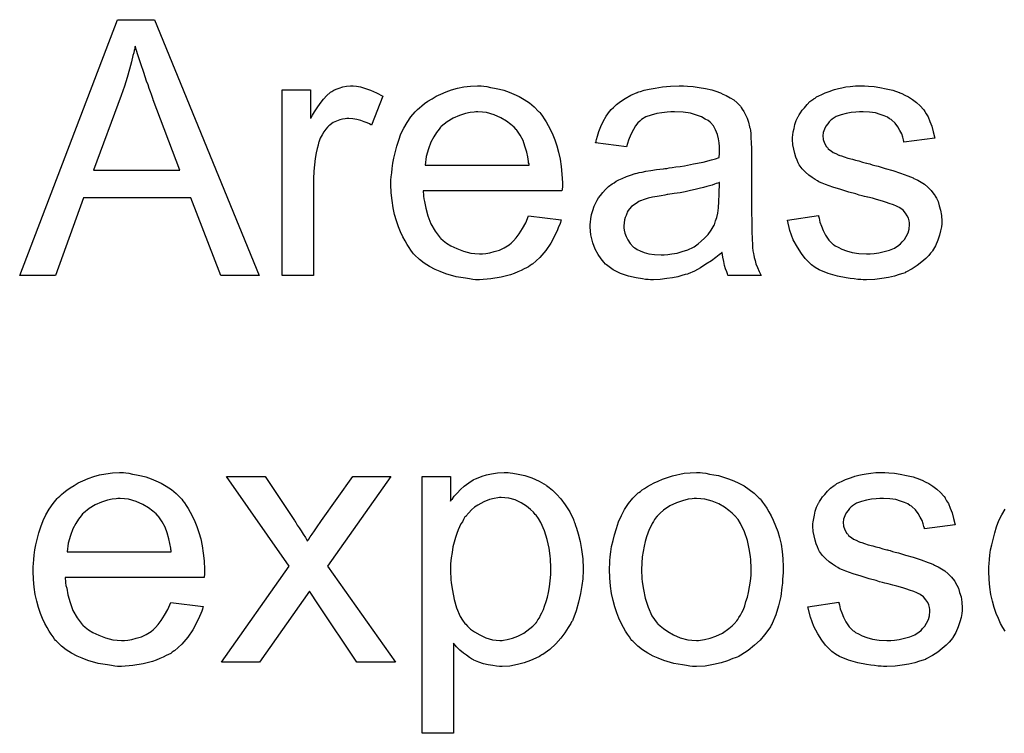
# Model space of a CAD drawing. Extents: x -1.7 to 9, y -2.8 to 5.2.
# Tile 90 of 227: x 4.074 to 4.382, y 0.048 to 0.272. Entities that reach past the tile are written whole.
import ezdxf

# ---------------------------------------------------------------- set-up
doc = ezdxf.new("R2010")
doc.units = 0
doc.layers.add('qfn32-50-23-b_document', color=1, linetype='CONTINUOUS')

msp = doc.modelspace()

# ---------------------------------------------------------------- linework, layer by layer
at = {"layer": 'qfn32-50-23-b_document', "color": 1}
for points in [[(4.149235, 0.191567), (4.137203, 0.191567), (4.127831, 0.215864), (4.094278, 0.215864), (4.0856, 0.191567), (4.074378, 0.191567), (4.104922, 0.271632), (4.116492, 0.271632), (4.149235, 0.191567)], [(4.110476, 0.263301), (4.110476, 0.263185), (4.11036, 0.262954), (4.11036, 0.262491), (4.110129, 0.262028), (4.110013, 0.261219), (4.109782, 0.260409), (4.109319, 0.258442), (4.10874, 0.256128), (4.107931, 0.253582), (4.107121, 0.250805), (4.106079, 0.247913), (4.097402, 0.224542), (4.124476, 0.224542), (4.116145, 0.246525), (4.116145, 0.24664), (4.116029, 0.246987), (4.115798, 0.247566), (4.115567, 0.24826), (4.11522, 0.24907), (4.114873, 0.250111), (4.114525, 0.251268), (4.114063, 0.252425), (4.113137, 0.255086), (4.112211, 0.257863), (4.111286, 0.26064), (4.110476, 0.263301)], [(4.179664, 0.250805), (4.180937, 0.250574), (4.182441, 0.250111), (4.184061, 0.249533), (4.185912, 0.248723), (4.187879, 0.247682), (4.184292, 0.238657), (4.184177, 0.238773), (4.183714, 0.239004), (4.18302, 0.239351), (4.182094, 0.239698), (4.181053, 0.240045), (4.17978, 0.240393), (4.178507, 0.240624), (4.177235, 0.24074), (4.176656, 0.24074), (4.176078, 0.240624), (4.175268, 0.240508), (4.174458, 0.240277), (4.173417, 0.23993), (4.172375, 0.239467), (4.17145, 0.238773), (4.171334, 0.238657), (4.170987, 0.238426), (4.17064, 0.237963), (4.170061, 0.237384), (4.169483, 0.236574), (4.168904, 0.235649), (4.168326, 0.234607), (4.167863, 0.233335), (4.167747, 0.233103), (4.167632, 0.232409), (4.1674, 0.231368), (4.167053, 0.22998), (4.166706, 0.228244), (4.166475, 0.226277), (4.166359, 0.224195), (4.166243, 0.221881), (4.166243, 0.191567), (4.156409, 0.191567), (4.156409, 0.249649), (4.165318, 0.249649), (4.165318, 0.240855), (4.165433, 0.240971), (4.165896, 0.241781), (4.166475, 0.242822), (4.1674, 0.244095), (4.168326, 0.245368), (4.169367, 0.246756), (4.170408, 0.247913), (4.17145, 0.248839), (4.171565, 0.248954), (4.171913, 0.249186), (4.172607, 0.249533), (4.173301, 0.24988), (4.174227, 0.250227), (4.175384, 0.250574), (4.176541, 0.250805), (4.177813, 0.250921), (4.178623, 0.250921), (4.179664, 0.250805)], [(4.219465, 0.250805), (4.220391, 0.25069), (4.221548, 0.250458), (4.222821, 0.250227), (4.224325, 0.24988), (4.225713, 0.249533), (4.227333, 0.248954), (4.228837, 0.248376), (4.230457, 0.247566), (4.232077, 0.24664), (4.233696, 0.245599), (4.2352, 0.244326), (4.236589, 0.242938), (4.236705, 0.242822), (4.236936, 0.242591), (4.237283, 0.242128), (4.237746, 0.241434), (4.238324, 0.240624), (4.238903, 0.239698), (4.239597, 0.238541), (4.240291, 0.237153), (4.240985, 0.235649), (4.24168, 0.234029), (4.242258, 0.232178), (4.242837, 0.230211), (4.2433, 0.228013), (4.243647, 0.225699), (4.243878, 0.223269), (4.243994, 0.220608), (4.243994, 0.220492), (4.243994, 0.220029), (4.243994, 0.21922), (4.243878, 0.218062), (4.20049, 0.218062), (4.20049, 0.217947), (4.20049, 0.2176), (4.200606, 0.217137), (4.200606, 0.216443), (4.200722, 0.215633), (4.200953, 0.214707), (4.2013, 0.212625), (4.201995, 0.21031), (4.20292, 0.207765), (4.204193, 0.205451), (4.205813, 0.203369), (4.205928, 0.203369), (4.206044, 0.203137), (4.206738, 0.202559), (4.20778, 0.201749), (4.209168, 0.200939), (4.211019, 0.200013), (4.213102, 0.199203), (4.215416, 0.198625), (4.216689, 0.198509), (4.218077, 0.198393), (4.219002, 0.198393), (4.220044, 0.198509), (4.221316, 0.19874), (4.222705, 0.199088), (4.224325, 0.19955), (4.225829, 0.200245), (4.227333, 0.20117), (4.227449, 0.201286), (4.228027, 0.201749), (4.228721, 0.202443), (4.229531, 0.203369), (4.230457, 0.204641), (4.231498, 0.206261), (4.232539, 0.208112), (4.233465, 0.21031), (4.243647, 0.209038), (4.243647, 0.208922), (4.243531, 0.208691), (4.243415, 0.208228), (4.243184, 0.207534), (4.242837, 0.20684), (4.24249, 0.205914), (4.241564, 0.203947), (4.240407, 0.201749), (4.238787, 0.199435), (4.236936, 0.197237), (4.234622, 0.195154), (4.234506, 0.195154), (4.234275, 0.194922), (4.233928, 0.194691), (4.233465, 0.194344), (4.232771, 0.193997), (4.232077, 0.19365), (4.231151, 0.193187), (4.23011, 0.192724), (4.228953, 0.192261), (4.227796, 0.191798), (4.224903, 0.191104), (4.221664, 0.190526), (4.218077, 0.190294), (4.216804, 0.190294), (4.215994, 0.19041), (4.214953, 0.190526), (4.21368, 0.190757), (4.212292, 0.190989), (4.210788, 0.19122), (4.207548, 0.192146), (4.205813, 0.19284), (4.204193, 0.193534), (4.202457, 0.19446), (4.200838, 0.195501), (4.199333, 0.196658), (4.197829, 0.198046), (4.197714, 0.198162), (4.197482, 0.198393), (4.197135, 0.198856), (4.196672, 0.19955), (4.196094, 0.20036), (4.195515, 0.201286), (4.194821, 0.202443), (4.194127, 0.203716), (4.193433, 0.20522), (4.192739, 0.206839), (4.19216, 0.208691), (4.191582, 0.210658), (4.191119, 0.21274), (4.190772, 0.215054), (4.19054, 0.217484), (4.190425, 0.220029), (4.190425, 0.220145), (4.190425, 0.220724), (4.190425, 0.221418), (4.19054, 0.222459), (4.190656, 0.223732), (4.190772, 0.22512), (4.191003, 0.22674), (4.19135, 0.22836), (4.192276, 0.232062), (4.192854, 0.233913), (4.193548, 0.23588), (4.194474, 0.237731), (4.195515, 0.239467), (4.196672, 0.241202), (4.197945, 0.242822), (4.198061, 0.242938), (4.198292, 0.243169), (4.198755, 0.243516), (4.199333, 0.244095), (4.200028, 0.244673), (4.200953, 0.245368), (4.201995, 0.246178), (4.203267, 0.246872), (4.20454, 0.247682), (4.206044, 0.248376), (4.207664, 0.24907), (4.209399, 0.249649), (4.211251, 0.250227), (4.213217, 0.250574), (4.2153, 0.250805), (4.217498, 0.250921), (4.218655, 0.250921), (4.219465, 0.250805)], [(4.2831, 0.250806), (4.284836, 0.25069), (4.286803, 0.250458), (4.28877, 0.250111), (4.290736, 0.249649), (4.292588, 0.24907), (4.292819, 0.248954), (4.293398, 0.248723), (4.294208, 0.248376), (4.295249, 0.247913), (4.296406, 0.247219), (4.297563, 0.246525), (4.298604, 0.245599), (4.29953, 0.244673), (4.299645, 0.244558), (4.299877, 0.244211), (4.300224, 0.243632), (4.300687, 0.242938), (4.301265, 0.241897), (4.301728, 0.240855), (4.302191, 0.239583), (4.302538, 0.238079), (4.302538, 0.237963), (4.302654, 0.237616), (4.302769, 0.236922), (4.302885, 0.235996), (4.302885, 0.234723), (4.303001, 0.233219), (4.303116, 0.231252), (4.303116, 0.229054), (4.303116, 0.215864), (4.303116, 0.215749), (4.303116, 0.215286), (4.303116, 0.214591), (4.303116, 0.213666), (4.303116, 0.212625), (4.303116, 0.211352), (4.303232, 0.208575), (4.303232, 0.205683), (4.303348, 0.20279), (4.303463, 0.201517), (4.303463, 0.20036), (4.303579, 0.199319), (4.303695, 0.198509), (4.303695, 0.198393), (4.303811, 0.197931), (4.303926, 0.197237), (4.304273, 0.196311), (4.304505, 0.19527), (4.304968, 0.194113), (4.305546, 0.19284), (4.306125, 0.191567), (4.295827, 0.191567), (4.295712, 0.191683), (4.295596, 0.192146), (4.295364, 0.192724), (4.295017, 0.19365), (4.29467, 0.194691), (4.294439, 0.195964), (4.294208, 0.197352), (4.293976, 0.198856), (4.29386, 0.198856), (4.293745, 0.198625), (4.293051, 0.198046), (4.292009, 0.197237), (4.290621, 0.196195), (4.288885, 0.195154), (4.28715, 0.193997), (4.285299, 0.192956), (4.283332, 0.192146), (4.2831, 0.19203), (4.282406, 0.191914), (4.281365, 0.191567), (4.280092, 0.19122), (4.278472, 0.190873), (4.276621, 0.190642), (4.274538, 0.19041), (4.272456, 0.190294), (4.27153, 0.190294), (4.270836, 0.19041), (4.270026, 0.19041), (4.269101, 0.190526), (4.267018, 0.190873), (4.264704, 0.191452), (4.262159, 0.192261), (4.259845, 0.193418), (4.257762, 0.194923), (4.257531, 0.195154), (4.256952, 0.195732), (4.256142, 0.196774), (4.255217, 0.198162), (4.254291, 0.199898), (4.253481, 0.201864), (4.252903, 0.204294), (4.252787, 0.205451), (4.252671, 0.20684), (4.252671, 0.207071), (4.252671, 0.207534), (4.252787, 0.208344), (4.252903, 0.209385), (4.253134, 0.210658), (4.253481, 0.21193), (4.253944, 0.213319), (4.254522, 0.214591), (4.254638, 0.214707), (4.254869, 0.21517), (4.255332, 0.215864), (4.255911, 0.216674), (4.256605, 0.2176), (4.257531, 0.218525), (4.258456, 0.219451), (4.259613, 0.220261), (4.259729, 0.220376), (4.260192, 0.220608), (4.26077, 0.221071), (4.261696, 0.221534), (4.262737, 0.221996), (4.26401, 0.222575), (4.265283, 0.223038), (4.266787, 0.2235), (4.266902, 0.2235), (4.267365, 0.223616), (4.268059, 0.223847), (4.268985, 0.223963), (4.270142, 0.224195), (4.271646, 0.224426), (4.273382, 0.224773), (4.275464, 0.225005), (4.27558, 0.225005), (4.276043, 0.22512), (4.276621, 0.22512), (4.277431, 0.225236), (4.278357, 0.225352), (4.279514, 0.225583), (4.280786, 0.225699), (4.282175, 0.22593), (4.284952, 0.226509), (4.28796, 0.227087), (4.290621, 0.227781), (4.291894, 0.228128), (4.293051, 0.228476), (4.293051, 0.228591), (4.293051, 0.228823), (4.293166, 0.229517), (4.293166, 0.230327), (4.293166, 0.23079), (4.293166, 0.231021), (4.293166, 0.231137), (4.293166, 0.231252), (4.293166, 0.231946), (4.293051, 0.233103), (4.292819, 0.234376), (4.292472, 0.235765), (4.291894, 0.237153), (4.291199, 0.238426), (4.290274, 0.239467), (4.290158, 0.239583), (4.289579, 0.240046), (4.288654, 0.240508), (4.287497, 0.241202), (4.285877, 0.241781), (4.284026, 0.242359), (4.281712, 0.242707), (4.279051, 0.242822), (4.277894, 0.242822), (4.276737, 0.242707), (4.275117, 0.242475), (4.273497, 0.242244), (4.271762, 0.241781), (4.270142, 0.241202), (4.268753, 0.240393), (4.268638, 0.240277), (4.268175, 0.23993), (4.267596, 0.239351), (4.266902, 0.238426), (4.266208, 0.237269), (4.265398, 0.235765), (4.264704, 0.233913), (4.26401, 0.231831), (4.254407, 0.233103), (4.254407, 0.233219), (4.254522, 0.233335), (4.254522, 0.233682), (4.254638, 0.234145), (4.254985, 0.235186), (4.255448, 0.23669), (4.256026, 0.238194), (4.256721, 0.239814), (4.257646, 0.241434), (4.258688, 0.242938), (4.258803, 0.243054), (4.259266, 0.243517), (4.25996, 0.244211), (4.260886, 0.245136), (4.262159, 0.246062), (4.263663, 0.246988), (4.265398, 0.248029), (4.267365, 0.248839), (4.267481, 0.248839), (4.267596, 0.248954), (4.267944, 0.24907), (4.268406, 0.249186), (4.269563, 0.249533), (4.271183, 0.24988), (4.273034, 0.250227), (4.275348, 0.250574), (4.277778, 0.250806), (4.280555, 0.250921), (4.281828, 0.250921), (4.2831, 0.250806)], [(4.339678, 0.250806), (4.341413, 0.25069), (4.343264, 0.250458), (4.345231, 0.249996), (4.347314, 0.249533), (4.349281, 0.248839), (4.349396, 0.248839), (4.349512, 0.248723), (4.350091, 0.248492), (4.351016, 0.248029), (4.352173, 0.24745), (4.353446, 0.24664), (4.354719, 0.245715), (4.355876, 0.244673), (4.356917, 0.243517), (4.357033, 0.243401), (4.357264, 0.242938), (4.357727, 0.242128), (4.358305, 0.241202), (4.358884, 0.239814), (4.359462, 0.23831), (4.359925, 0.236575), (4.360388, 0.234608), (4.350785, 0.233335), (4.350785, 0.233566), (4.350669, 0.234029), (4.350438, 0.234839), (4.350091, 0.23588), (4.349512, 0.236922), (4.348818, 0.238079), (4.348008, 0.239236), (4.346851, 0.240277), (4.346735, 0.240393), (4.346273, 0.240624), (4.345578, 0.241087), (4.344537, 0.24155), (4.34338, 0.242012), (4.341876, 0.242475), (4.340025, 0.242707), (4.338058, 0.242822), (4.336901, 0.242822), (4.335744, 0.242707), (4.33424, 0.242591), (4.332736, 0.242244), (4.331116, 0.241897), (4.329612, 0.241318), (4.328339, 0.240508), (4.328223, 0.240393), (4.327876, 0.240161), (4.327413, 0.239698), (4.326951, 0.239004), (4.326372, 0.23831), (4.325909, 0.237384), (4.325562, 0.236343), (4.325447, 0.235302), (4.325447, 0.235186), (4.325447, 0.234955), (4.325562, 0.234608), (4.325562, 0.234145), (4.325909, 0.232988), (4.326604, 0.231831), (4.326719, 0.231715), (4.326835, 0.231599), (4.327066, 0.231252), (4.327529, 0.230905), (4.327992, 0.230558), (4.328686, 0.230095), (4.329496, 0.229748), (4.330422, 0.229285), (4.330537, 0.229285), (4.330769, 0.22917), (4.331231, 0.229054), (4.332041, 0.228707), (4.333198, 0.22836), (4.334703, 0.228013), (4.335628, 0.227666), (4.336669, 0.227434), (4.337826, 0.227087), (4.339099, 0.22674), (4.339215, 0.22674), (4.339562, 0.226624), (4.34014, 0.226509), (4.340835, 0.226277), (4.341645, 0.226046), (4.342686, 0.225814), (4.344884, 0.22512), (4.347314, 0.224426), (4.349743, 0.223616), (4.351942, 0.222806), (4.352867, 0.222459), (4.353677, 0.222112), (4.353909, 0.221996), (4.354372, 0.221765), (4.355066, 0.221418), (4.356107, 0.220839), (4.357148, 0.220145), (4.35819, 0.21922), (4.359231, 0.218178), (4.360157, 0.217021), (4.360272, 0.216905), (4.360504, 0.216443), (4.360966, 0.215749), (4.361429, 0.214707), (4.361776, 0.213435), (4.362239, 0.212046), (4.362471, 0.210426), (4.362586, 0.208575), (4.362586, 0.208344), (4.362586, 0.207765), (4.362471, 0.20684), (4.362239, 0.205567), (4.361892, 0.204179), (4.361314, 0.202674), (4.360619, 0.200939), (4.359694, 0.199319), (4.359578, 0.199088), (4.359115, 0.198625), (4.358537, 0.197815), (4.357611, 0.196889), (4.356338, 0.195848), (4.35495, 0.194691), (4.35333, 0.19365), (4.351363, 0.192608), (4.351248, 0.192608), (4.351132, 0.192493), (4.350438, 0.192261), (4.349281, 0.191914), (4.347777, 0.191452), (4.345925, 0.190989), (4.343843, 0.190642), (4.341645, 0.19041), (4.339099, 0.190294), (4.338058, 0.190294), (4.337248, 0.19041), (4.336322, 0.19041), (4.335165, 0.190526), (4.334008, 0.190642), (4.332736, 0.190873), (4.329959, 0.191452), (4.327066, 0.192261), (4.324289, 0.193418), (4.323017, 0.194113), (4.32186, 0.194923), (4.321744, 0.195038), (4.321628, 0.195154), (4.320934, 0.195848), (4.319893, 0.196889), (4.318736, 0.198509), (4.317463, 0.200476), (4.31619, 0.20279), (4.315149, 0.205683), (4.314339, 0.208922), (4.324058, 0.210426), (4.324058, 0.210311), (4.324058, 0.210195), (4.324289, 0.209501), (4.324521, 0.208344), (4.324984, 0.207071), (4.325562, 0.205683), (4.326256, 0.204179), (4.327298, 0.202674), (4.32857, 0.201402), (4.328802, 0.201286), (4.329265, 0.200939), (4.33019, 0.200476), (4.331347, 0.199898), (4.332851, 0.199319), (4.334587, 0.198856), (4.336669, 0.198509), (4.339099, 0.198393), (4.340256, 0.198393), (4.341413, 0.198509), (4.342917, 0.198741), (4.344537, 0.199088), (4.346273, 0.19955), (4.347777, 0.200129), (4.349165, 0.201055), (4.349281, 0.20117), (4.349743, 0.201517), (4.350206, 0.202096), (4.3509, 0.202906), (4.351479, 0.203831), (4.352057, 0.204988), (4.352405, 0.206145), (4.35252, 0.207534), (4.35252, 0.207649), (4.35252, 0.208112), (4.352405, 0.208691), (4.352173, 0.209501), (4.351826, 0.210311), (4.351248, 0.21112), (4.350553, 0.212046), (4.349512, 0.21274), (4.349396, 0.212856), (4.349049, 0.212972), (4.348471, 0.213319), (4.347545, 0.213666), (4.346157, 0.214129), (4.345347, 0.214476), (4.344421, 0.214707), (4.34338, 0.215054), (4.342223, 0.215401), (4.34095, 0.215749), (4.339446, 0.216096), (4.339331, 0.216096), (4.338983, 0.216211), (4.338405, 0.216327), (4.337711, 0.216558), (4.336785, 0.21679), (4.335744, 0.217137), (4.333546, 0.217715), (4.331, 0.218525), (4.32857, 0.21922), (4.326256, 0.220029), (4.325215, 0.220492), (4.324405, 0.220839), (4.324174, 0.220955), (4.323711, 0.221186), (4.323017, 0.221649), (4.322091, 0.222228), (4.32105, 0.223038), (4.320009, 0.223963), (4.318967, 0.225005), (4.318042, 0.226277), (4.317926, 0.226393), (4.317695, 0.226856), (4.317347, 0.227666), (4.317, 0.228591), (4.316653, 0.229748), (4.316306, 0.231137), (4.316075, 0.232525), (4.315959, 0.234145), (4.315959, 0.234376), (4.315959, 0.234839), (4.316075, 0.235533), (4.31619, 0.236575), (4.316422, 0.237616), (4.316653, 0.238888), (4.317116, 0.240046), (4.317695, 0.241318), (4.31781, 0.241434), (4.318042, 0.241897), (4.318389, 0.242475), (4.318967, 0.243285), (4.319662, 0.244095), (4.320471, 0.245136), (4.321397, 0.246062), (4.322554, 0.246872), (4.32267, 0.246988), (4.323017, 0.247103), (4.32348, 0.24745), (4.324174, 0.247797), (4.325099, 0.24826), (4.326141, 0.248723), (4.327413, 0.249186), (4.328802, 0.249649), (4.329033, 0.249764), (4.329496, 0.24988), (4.330306, 0.250111), (4.331347, 0.250343), (4.33262, 0.250574), (4.334008, 0.25069), (4.335628, 0.250921), (4.338405, 0.250921), (4.339678, 0.250806)], [(4.217614, 0.242822), (4.21692, 0.242822), (4.216457, 0.242707), (4.215184, 0.242591), (4.21368, 0.242244), (4.211829, 0.241665), (4.209862, 0.240855), (4.208011, 0.239698), (4.20616, 0.238194), (4.205928, 0.237963), (4.205466, 0.237384), (4.204656, 0.236343), (4.203846, 0.234955), (4.20292, 0.233335), (4.20211, 0.231252), (4.201416, 0.228822), (4.201069, 0.226161), (4.233581, 0.226161), (4.233581, 0.226277), (4.233581, 0.226508), (4.233465, 0.226856), (4.233465, 0.227318), (4.233234, 0.228707), (4.232886, 0.230211), (4.232308, 0.232062), (4.23173, 0.233798), (4.230804, 0.235533), (4.229763, 0.237037), (4.229763, 0.237153), (4.229531, 0.237269), (4.228953, 0.237963), (4.227911, 0.238888), (4.226523, 0.23993), (4.224788, 0.240971), (4.222705, 0.241897), (4.220275, 0.242591), (4.219002, 0.242707), (4.217614, 0.242822)], [(4.293166, 0.220724), (4.293051, 0.220724), (4.292935, 0.220608), (4.292588, 0.220492), (4.292125, 0.220376), (4.291546, 0.220145), (4.290852, 0.219914), (4.290042, 0.219682), (4.289117, 0.219451), (4.288075, 0.219104), (4.286803, 0.218872), (4.28553, 0.218525), (4.284026, 0.218178), (4.282406, 0.217831), (4.280786, 0.217484), (4.278935, 0.217253), (4.276968, 0.216905), (4.276737, 0.216905), (4.276043, 0.21679), (4.274886, 0.216558), (4.273613, 0.216327), (4.272225, 0.216096), (4.270836, 0.215749), (4.269563, 0.215401), (4.268406, 0.214939), (4.268291, 0.214939), (4.267944, 0.214707), (4.267481, 0.214476), (4.267018, 0.214129), (4.26563, 0.213203), (4.264473, 0.211815), (4.264473, 0.211699), (4.264241, 0.211468), (4.264126, 0.211005), (4.263894, 0.210426), (4.263663, 0.209732), (4.263431, 0.209038), (4.263316, 0.208112), (4.2632, 0.207187), (4.2632, 0.207071), (4.2632, 0.206493), (4.263316, 0.205798), (4.263547, 0.204873), (4.263894, 0.203831), (4.264473, 0.20279), (4.265167, 0.201633), (4.266092, 0.200592), (4.266208, 0.200476), (4.266671, 0.200245), (4.267365, 0.199782), (4.268291, 0.199319), (4.269563, 0.198856), (4.271068, 0.198393), (4.272803, 0.198162), (4.274886, 0.198046), (4.275811, 0.198046), (4.276968, 0.198162), (4.278241, 0.198393), (4.279861, 0.198625), (4.28148, 0.199088), (4.283216, 0.199666), (4.284952, 0.200476), (4.285183, 0.200592), (4.285646, 0.200939), (4.286456, 0.201517), (4.287381, 0.202327), (4.288422, 0.203253), (4.289579, 0.20441), (4.290505, 0.205798), (4.291431, 0.207302), (4.291546, 0.207418), (4.291662, 0.207881), (4.291894, 0.208691), (4.292241, 0.209732), (4.292588, 0.21112), (4.292819, 0.21274), (4.292935, 0.214707), (4.293051, 0.217021), (4.293166, 0.220724)], [(4.107583, 0.129853), (4.108509, 0.129737), (4.109666, 0.129506), (4.110939, 0.129274), (4.112443, 0.128927), (4.113831, 0.12858), (4.115451, 0.128001), (4.116955, 0.127423), (4.118575, 0.126613), (4.120195, 0.125688), (4.121815, 0.124646), (4.123319, 0.123374), (4.124707, 0.121985), (4.124823, 0.121869), (4.125054, 0.121638), (4.125401, 0.121175), (4.125864, 0.120481), (4.126443, 0.119671), (4.127021, 0.118746), (4.127715, 0.117588), (4.128409, 0.1162), (4.129104, 0.114696), (4.129798, 0.113076), (4.130376, 0.111225), (4.130955, 0.109258), (4.131418, 0.10706), (4.131765, 0.104746), (4.131996, 0.102316), (4.132112, 0.099655), (4.132112, 0.099539), (4.132112, 0.099076), (4.132112, 0.098267), (4.131996, 0.09711), (4.088609, 0.09711), (4.088609, 0.096994), (4.088609, 0.096647), (4.088724, 0.096184), (4.088724, 0.09549), (4.08884, 0.09468), (4.089071, 0.093754), (4.089419, 0.091672), (4.090113, 0.089358), (4.091038, 0.086812), (4.092311, 0.084498), (4.093931, 0.082416), (4.094046, 0.082416), (4.094162, 0.082184), (4.094856, 0.081606), (4.095898, 0.080796), (4.097286, 0.079986), (4.099137, 0.07906), (4.10122, 0.078251), (4.103534, 0.077672), (4.104807, 0.077556), (4.106195, 0.077441), (4.107121, 0.077441), (4.108162, 0.077556), (4.109435, 0.077788), (4.110823, 0.078135), (4.112443, 0.078598), (4.113947, 0.079292), (4.115451, 0.080217), (4.115567, 0.080333), (4.116145, 0.080796), (4.116839, 0.08149), (4.117649, 0.082416), (4.118575, 0.083688), (4.119616, 0.085308), (4.120658, 0.087159), (4.121583, 0.089358), (4.131765, 0.088085), (4.131765, 0.087969), (4.131649, 0.087738), (4.131533, 0.087275), (4.131302, 0.086581), (4.130955, 0.085887), (4.130608, 0.084961), (4.129682, 0.082994), (4.128525, 0.080796), (4.126905, 0.078482), (4.125054, 0.076284), (4.12274, 0.074201), (4.122624, 0.074201), (4.122393, 0.07397), (4.122046, 0.073738), (4.121583, 0.073391), (4.120889, 0.073044), (4.120195, 0.072697), (4.119269, 0.072234), (4.118228, 0.071771), (4.117071, 0.071308), (4.115914, 0.070846), (4.113021, 0.070151), (4.109782, 0.069573), (4.106195, 0.069342), (4.104922, 0.069342), (4.104112, 0.069457), (4.103071, 0.069573), (4.101798, 0.069804), (4.10041, 0.070036), (4.098906, 0.070267), (4.095666, 0.071193), (4.093931, 0.071887), (4.092311, 0.072581), (4.090575, 0.073507), (4.088956, 0.074548), (4.087452, 0.075705), (4.085948, 0.077094), (4.085832, 0.077209), (4.0856, 0.077441), (4.085253, 0.077903), (4.084791, 0.078598), (4.084212, 0.079407), (4.083633, 0.080333), (4.082939, 0.08149), (4.082245, 0.082763), (4.081551, 0.084267), (4.080857, 0.085887), (4.080278, 0.087738), (4.0797, 0.089705), (4.079237, 0.091787), (4.07889, 0.094101), (4.078658, 0.096531), (4.078543, 0.099076), (4.078543, 0.099192), (4.078543, 0.099771), (4.078543, 0.100465), (4.078658, 0.101506), (4.078774, 0.102779), (4.07889, 0.104167), (4.079121, 0.105787), (4.079468, 0.107407), (4.080394, 0.111109), (4.080972, 0.11296), (4.081667, 0.114927), (4.082592, 0.116779), (4.083633, 0.118514), (4.084791, 0.12025), (4.086063, 0.121869), (4.086179, 0.121985), (4.08641, 0.122216), (4.086873, 0.122564), (4.087452, 0.123142), (4.088146, 0.123721), (4.089071, 0.124415), (4.090113, 0.125225), (4.091385, 0.125919), (4.092658, 0.126729), (4.094162, 0.127423), (4.095782, 0.128117), (4.097517, 0.128696), (4.099369, 0.129274), (4.101336, 0.129621), (4.103418, 0.129853), (4.105617, 0.129968), (4.106774, 0.129968), (4.107583, 0.129853)], [(4.22768, 0.129853), (4.22849, 0.129737), (4.230225, 0.129506), (4.232308, 0.129043), (4.234506, 0.128349), (4.236705, 0.127307), (4.238903, 0.126035), (4.239019, 0.126035), (4.239134, 0.125803), (4.239828, 0.125341), (4.24087, 0.124415), (4.242142, 0.123258), (4.243531, 0.121754), (4.244919, 0.119903), (4.246308, 0.117704), (4.247465, 0.115275), (4.247465, 0.115159), (4.24758, 0.114927), (4.247696, 0.11458), (4.247927, 0.114118), (4.248159, 0.113423), (4.24839, 0.112614), (4.248969, 0.110762), (4.249547, 0.108448), (4.25001, 0.105903), (4.250357, 0.10301), (4.250473, 0.100002), (4.250473, 0.099886), (4.250473, 0.099655), (4.250473, 0.099192), (4.250473, 0.098498), (4.250357, 0.097688), (4.250357, 0.096763), (4.250126, 0.09468), (4.249663, 0.092135), (4.249084, 0.089474), (4.248275, 0.086697), (4.247233, 0.08392), (4.247233, 0.083804), (4.247118, 0.083573), (4.246886, 0.083226), (4.246655, 0.082763), (4.245845, 0.08149), (4.244804, 0.07987), (4.243531, 0.078135), (4.241911, 0.076399), (4.24006, 0.074664), (4.237862, 0.073044), (4.237746, 0.073044), (4.23763, 0.072928), (4.237283, 0.072697), (4.23682, 0.072466), (4.235663, 0.071887), (4.234043, 0.071193), (4.232077, 0.070499), (4.229994, 0.06992), (4.227564, 0.069457), (4.225135, 0.069342), (4.224325, 0.069342), (4.223399, 0.069457), (4.222242, 0.069573), (4.220854, 0.069804), (4.21935, 0.070151), (4.217846, 0.070614), (4.216341, 0.071308), (4.216226, 0.071424), (4.215647, 0.071656), (4.214953, 0.072118), (4.214027, 0.072813), (4.213102, 0.073507), (4.211945, 0.074432), (4.210904, 0.075474), (4.209978, 0.076631), (4.209978, 0.0484), (4.200143, 0.0484), (4.200143, 0.128696), (4.209052, 0.128696), (4.209052, 0.121059), (4.209168, 0.121291), (4.209631, 0.121754), (4.210209, 0.122564), (4.211135, 0.123489), (4.212176, 0.124646), (4.213333, 0.125688), (4.214722, 0.126729), (4.21611, 0.127654), (4.216341, 0.12777), (4.216804, 0.128001), (4.21773, 0.128349), (4.218887, 0.128811), (4.220275, 0.129274), (4.221895, 0.129621), (4.223746, 0.129853), (4.225829, 0.129968), (4.227101, 0.129968), (4.22768, 0.129853)], [(4.287844, 0.129853), (4.288885, 0.129737), (4.290042, 0.129506), (4.291315, 0.129274), (4.292819, 0.129043), (4.295943, 0.128002), (4.297563, 0.127423), (4.299183, 0.126613), (4.300802, 0.125803), (4.302422, 0.124646), (4.303926, 0.123489), (4.30543, 0.122101), (4.305546, 0.121985), (4.305778, 0.121754), (4.306125, 0.121291), (4.306587, 0.120713), (4.307166, 0.119903), (4.30786, 0.118861), (4.308554, 0.117704), (4.309248, 0.116432), (4.309943, 0.115043), (4.310637, 0.113308), (4.311331, 0.111572), (4.31191, 0.109605), (4.312372, 0.107523), (4.31272, 0.105324), (4.312951, 0.10301), (4.313067, 0.100465), (4.313067, 0.100349), (4.313067, 0.100002), (4.313067, 0.099424), (4.313067, 0.098614), (4.312951, 0.097688), (4.312835, 0.096531), (4.312835, 0.095374), (4.312604, 0.094102), (4.312257, 0.091209), (4.311562, 0.088317), (4.310753, 0.085424), (4.309596, 0.082763), (4.309596, 0.082647), (4.30948, 0.082531), (4.309248, 0.082184), (4.309017, 0.081722), (4.308207, 0.080565), (4.307166, 0.079176), (4.305778, 0.077556), (4.304042, 0.075937), (4.302075, 0.074317), (4.299761, 0.072813), (4.299645, 0.072813), (4.29953, 0.072697), (4.299183, 0.072466), (4.298604, 0.072234), (4.298026, 0.072003), (4.297331, 0.071771), (4.295596, 0.071077), (4.293629, 0.070499), (4.291199, 0.06992), (4.288654, 0.069457), (4.285877, 0.069342), (4.28472, 0.069342), (4.283794, 0.069457), (4.282753, 0.069573), (4.281596, 0.069805), (4.280208, 0.070036), (4.278819, 0.070267), (4.275695, 0.071193), (4.27396, 0.071887), (4.27234, 0.072581), (4.27072, 0.073507), (4.269101, 0.074548), (4.267596, 0.075705), (4.266092, 0.077094), (4.265977, 0.077209), (4.265745, 0.077441), (4.265398, 0.077903), (4.264935, 0.078598), (4.264357, 0.079408), (4.263778, 0.080333), (4.263084, 0.08149), (4.26239, 0.082879), (4.261696, 0.084383), (4.261002, 0.086118), (4.260423, 0.087969), (4.259845, 0.089936), (4.259382, 0.092135), (4.259035, 0.094449), (4.258803, 0.096994), (4.258688, 0.099655), (4.258688, 0.099886), (4.258688, 0.100349), (4.258803, 0.101159), (4.258803, 0.102316), (4.258919, 0.103589), (4.25915, 0.105209), (4.259382, 0.106829), (4.259845, 0.10868), (4.260307, 0.110531), (4.260886, 0.112498), (4.26158, 0.11458), (4.262506, 0.116547), (4.263431, 0.118398), (4.264704, 0.12025), (4.265977, 0.121985), (4.267596, 0.123489), (4.267712, 0.123605), (4.267944, 0.123721), (4.268406, 0.124068), (4.268985, 0.124531), (4.269679, 0.124993), (4.270605, 0.125572), (4.27153, 0.12615), (4.272687, 0.126729), (4.27396, 0.127307), (4.275348, 0.127886), (4.278472, 0.128927), (4.282059, 0.129737), (4.28391, 0.129853), (4.285877, 0.129969), (4.287034, 0.129969), (4.287844, 0.129853)], [(4.346041, 0.129853), (4.347777, 0.129737), (4.349628, 0.129506), (4.351595, 0.129043), (4.353677, 0.12858), (4.355644, 0.127886), (4.35576, 0.127886), (4.355876, 0.12777), (4.356454, 0.127539), (4.35738, 0.127076), (4.358537, 0.126498), (4.359809, 0.125688), (4.361082, 0.124762), (4.362239, 0.123721), (4.36328, 0.122564), (4.363396, 0.122448), (4.363627, 0.121985), (4.36409, 0.121175), (4.364669, 0.12025), (4.365247, 0.118861), (4.365826, 0.117357), (4.366289, 0.115622), (4.366751, 0.113655), (4.357148, 0.112382), (4.357148, 0.112614), (4.357033, 0.113076), (4.356801, 0.113886), (4.356454, 0.114927), (4.355876, 0.115969), (4.355181, 0.117126), (4.354372, 0.118283), (4.353215, 0.119324), (4.353099, 0.11944), (4.352636, 0.119671), (4.351942, 0.120134), (4.3509, 0.120597), (4.349743, 0.12106), (4.348239, 0.121522), (4.346388, 0.121754), (4.344421, 0.12187), (4.343264, 0.12187), (4.342107, 0.121754), (4.340603, 0.121638), (4.339099, 0.121291), (4.337479, 0.120944), (4.335975, 0.120365), (4.334703, 0.119555), (4.334587, 0.11944), (4.33424, 0.119208), (4.333777, 0.118746), (4.333314, 0.118051), (4.332736, 0.117357), (4.332273, 0.116432), (4.331926, 0.11539), (4.33181, 0.114349), (4.33181, 0.114233), (4.33181, 0.114002), (4.331926, 0.113655), (4.331926, 0.113192), (4.332273, 0.112035), (4.332967, 0.110878), (4.333083, 0.110762), (4.333198, 0.110647), (4.33343, 0.110299), (4.333893, 0.109952), (4.334355, 0.109605), (4.33505, 0.109142), (4.335859, 0.108795), (4.336785, 0.108333), (4.336901, 0.108333), (4.337132, 0.108217), (4.337595, 0.108101), (4.338405, 0.107754), (4.339562, 0.107407), (4.341066, 0.10706), (4.341992, 0.106713), (4.343033, 0.106481), (4.34419, 0.106134), (4.345463, 0.105787), (4.345578, 0.105787), (4.345925, 0.105671), (4.346504, 0.105556), (4.347198, 0.105324), (4.348008, 0.105093), (4.349049, 0.104862), (4.351248, 0.104167), (4.353677, 0.103473), (4.356107, 0.102663), (4.358305, 0.101853), (4.359231, 0.101506), (4.360041, 0.101159), (4.360272, 0.101043), (4.360735, 0.100812), (4.361429, 0.100465), (4.362471, 0.099886), (4.363512, 0.099192), (4.364553, 0.098267), (4.365594, 0.097225), (4.36652, 0.096068), (4.366636, 0.095953), (4.366867, 0.09549), (4.36733, 0.094796), (4.367793, 0.093754), (4.36814, 0.092482), (4.368603, 0.091093), (4.368834, 0.089474), (4.36895, 0.087622), (4.36895, 0.087391), (4.36895, 0.086812), (4.368834, 0.085887), (4.368603, 0.084614), (4.368256, 0.083226), (4.367677, 0.081722), (4.366983, 0.079986), (4.366057, 0.078366), (4.365941, 0.078135), (4.365479, 0.077672), (4.3649, 0.076862), (4.363975, 0.075937), (4.362702, 0.074895), (4.361314, 0.073738), (4.359694, 0.072697), (4.357727, 0.071656), (4.357611, 0.071656), (4.357495, 0.07154), (4.356801, 0.071309), (4.355644, 0.070962), (4.35414, 0.070499), (4.352289, 0.070036), (4.350206, 0.069689), (4.348008, 0.069457), (4.345463, 0.069342), (4.344421, 0.069342), (4.343611, 0.069457), (4.342686, 0.069457), (4.341529, 0.069573), (4.340372, 0.069689), (4.339099, 0.06992), (4.336322, 0.070499), (4.33343, 0.071309), (4.330653, 0.072466), (4.32938, 0.07316), (4.328223, 0.07397), (4.328108, 0.074085), (4.327992, 0.074201), (4.327298, 0.074895), (4.326256, 0.075937), (4.325099, 0.077556), (4.323827, 0.079523), (4.322554, 0.081837), (4.321513, 0.08473), (4.320703, 0.087969), (4.330422, 0.089474), (4.330422, 0.089358), (4.330422, 0.089242), (4.330653, 0.088548), (4.330884, 0.087391), (4.331347, 0.086118), (4.331926, 0.08473), (4.33262, 0.083226), (4.333661, 0.081722), (4.334934, 0.080449), (4.335165, 0.080333), (4.335628, 0.079986), (4.336554, 0.079523), (4.337711, 0.078945), (4.339215, 0.078366), (4.34095, 0.077903), (4.343033, 0.077556), (4.345463, 0.077441), (4.34662, 0.077441), (4.347777, 0.077556), (4.349281, 0.077788), (4.3509, 0.078135), (4.352636, 0.078598), (4.35414, 0.079176), (4.355529, 0.080102), (4.355644, 0.080218), (4.356107, 0.080565), (4.35657, 0.081143), (4.357264, 0.081953), (4.357842, 0.082879), (4.358421, 0.084036), (4.358768, 0.085193), (4.358884, 0.086581), (4.358884, 0.086697), (4.358884, 0.087159), (4.358768, 0.087738), (4.358537, 0.088548), (4.35819, 0.089358), (4.357611, 0.090168), (4.356917, 0.091093), (4.355876, 0.091787), (4.35576, 0.091903), (4.355413, 0.092019), (4.354834, 0.092366), (4.353909, 0.092713), (4.35252, 0.093176), (4.35171, 0.093523), (4.350785, 0.093754), (4.349743, 0.094102), (4.348587, 0.094449), (4.347314, 0.094796), (4.34581, 0.095143), (4.345694, 0.095143), (4.345347, 0.095258), (4.344768, 0.095374), (4.344074, 0.095606), (4.343149, 0.095837), (4.342107, 0.096184), (4.339909, 0.096763), (4.337364, 0.097573), (4.334934, 0.098267), (4.33262, 0.099077), (4.331579, 0.099539), (4.330769, 0.099886), (4.330537, 0.100002), (4.330074, 0.100234), (4.32938, 0.100696), (4.328455, 0.101275), (4.327413, 0.102085), (4.326372, 0.10301), (4.325331, 0.104052), (4.324405, 0.105324), (4.324289, 0.10544), (4.324058, 0.105903), (4.323711, 0.106713), (4.323364, 0.107638), (4.323017, 0.108795), (4.32267, 0.110184), (4.322438, 0.111572), (4.322323, 0.113192), (4.322323, 0.113423), (4.322323, 0.113886), (4.322438, 0.11458), (4.322554, 0.115622), (4.322785, 0.116663), (4.323017, 0.117936), (4.32348, 0.119093), (4.324058, 0.120365), (4.324174, 0.120481), (4.324405, 0.120944), (4.324752, 0.121522), (4.325331, 0.122332), (4.326025, 0.123142), (4.326835, 0.124183), (4.327761, 0.125109), (4.328917, 0.125919), (4.329033, 0.126035), (4.32938, 0.12615), (4.329843, 0.126498), (4.330537, 0.126845), (4.331463, 0.127307), (4.332504, 0.12777), (4.333777, 0.128233), (4.335165, 0.128696), (4.335397, 0.128811), (4.335859, 0.128927), (4.336669, 0.129159), (4.337711, 0.12939), (4.338983, 0.129621), (4.340372, 0.129737), (4.341992, 0.129969), (4.344768, 0.129969), (4.346041, 0.129853)], [(4.17064, 0.100696), (4.191813, 0.070614), (4.17978, 0.070614), (4.167747, 0.088548), (4.164971, 0.092829), (4.149351, 0.070614), (4.137434, 0.070614), (4.158607, 0.100696), (4.139054, 0.128696), (4.151087, 0.128696), (4.160227, 0.114927), (4.160343, 0.114812), (4.16069, 0.114349), (4.161153, 0.113539), (4.161731, 0.112729), (4.16231, 0.111688), (4.163004, 0.110647), (4.163698, 0.109605), (4.164276, 0.108564), (4.164392, 0.10868), (4.164739, 0.109142), (4.165202, 0.109837), (4.16578, 0.110647), (4.166475, 0.111688), (4.167169, 0.112729), (4.168673, 0.114927), (4.178507, 0.128696), (4.190425, 0.128696), (4.17064, 0.100696)], [(4.105732, 0.121869), (4.105038, 0.121869), (4.104575, 0.121754), (4.103302, 0.121638), (4.101798, 0.121291), (4.099947, 0.120712), (4.09798, 0.119903), (4.096129, 0.118746), (4.094278, 0.117241), (4.094046, 0.11701), (4.093584, 0.116431), (4.092774, 0.11539), (4.091964, 0.114002), (4.091038, 0.112382), (4.090228, 0.110299), (4.089534, 0.10787), (4.089187, 0.105209), (4.121699, 0.105209), (4.121699, 0.105324), (4.121699, 0.105556), (4.121583, 0.105903), (4.121583, 0.106366), (4.121352, 0.107754), (4.121005, 0.109258), (4.120426, 0.111109), (4.119848, 0.112845), (4.118922, 0.11458), (4.117881, 0.116084), (4.117881, 0.1162), (4.117649, 0.116316), (4.117071, 0.11701), (4.116029, 0.117936), (4.114641, 0.118977), (4.112906, 0.120018), (4.110823, 0.120944), (4.108393, 0.121638), (4.107121, 0.121754), (4.105732, 0.121869)], [(4.224903, 0.122216), (4.224325, 0.122216), (4.223862, 0.122101), (4.222705, 0.121869), (4.221201, 0.121522), (4.219465, 0.120828), (4.217614, 0.119787), (4.216573, 0.119093), (4.215647, 0.118283), (4.214722, 0.117357), (4.213796, 0.116316), (4.213796, 0.1162), (4.213565, 0.116084), (4.213333, 0.115737), (4.213102, 0.115275), (4.212755, 0.11458), (4.212292, 0.113886), (4.211829, 0.11296), (4.211482, 0.112035), (4.211019, 0.110878), (4.210556, 0.109605), (4.210209, 0.108217), (4.209747, 0.106713), (4.209515, 0.104977), (4.209284, 0.103242), (4.209052, 0.101391), (4.209052, 0.099308), (4.209052, 0.099192), (4.209052, 0.098845), (4.209052, 0.098267), (4.209168, 0.097457), (4.209168, 0.096531), (4.209284, 0.09549), (4.209631, 0.09306), (4.210209, 0.090283), (4.210904, 0.087622), (4.21206, 0.084961), (4.212755, 0.083804), (4.213565, 0.082763), (4.213796, 0.082531), (4.214374, 0.081953), (4.2153, 0.081027), (4.216573, 0.080102), (4.218193, 0.079176), (4.220044, 0.078251), (4.222126, 0.077672), (4.223283, 0.077556), (4.22444, 0.077441), (4.225135, 0.077441), (4.225597, 0.077556), (4.226754, 0.077788), (4.228374, 0.078135), (4.23011, 0.078829), (4.231961, 0.079755), (4.233812, 0.081143), (4.234738, 0.081953), (4.235663, 0.082879), (4.235663, 0.082994), (4.235895, 0.08311), (4.236126, 0.083457), (4.236358, 0.08392), (4.23682, 0.084498), (4.237167, 0.085308), (4.23763, 0.086118), (4.238093, 0.087159), (4.23844, 0.088201), (4.238903, 0.089589), (4.239366, 0.090978), (4.239713, 0.092482), (4.239944, 0.094217), (4.240176, 0.096068), (4.240407, 0.098035), (4.240407, 0.100118), (4.240407, 0.100234), (4.240407, 0.100581), (4.240407, 0.101159), (4.240291, 0.101969), (4.240291, 0.102895), (4.240176, 0.103936), (4.239828, 0.106366), (4.23925, 0.109027), (4.23844, 0.111688), (4.237283, 0.114349), (4.236589, 0.115622), (4.235779, 0.116663), (4.235779, 0.116779), (4.235548, 0.116894), (4.234969, 0.117588), (4.234043, 0.118398), (4.232771, 0.11944), (4.231151, 0.120481), (4.2293, 0.121407), (4.227217, 0.121985), (4.22606, 0.122101), (4.224903, 0.122216)], [(4.285877, 0.12187), (4.285183, 0.12187), (4.284604, 0.121754), (4.283332, 0.121638), (4.281596, 0.121175), (4.279629, 0.120481), (4.277547, 0.119555), (4.27558, 0.118167), (4.274538, 0.117242), (4.273613, 0.116316), (4.273613, 0.1162), (4.273382, 0.116085), (4.27315, 0.115737), (4.272803, 0.115275), (4.272456, 0.114696), (4.272109, 0.114002), (4.271646, 0.113076), (4.271183, 0.112151), (4.27072, 0.110994), (4.270258, 0.109837), (4.26991, 0.108448), (4.269563, 0.106944), (4.269216, 0.105324), (4.268985, 0.103589), (4.268869, 0.101622), (4.268753, 0.099655), (4.268753, 0.099539), (4.268753, 0.099192), (4.268753, 0.098614), (4.268869, 0.097804), (4.268869, 0.096878), (4.268985, 0.095837), (4.269332, 0.093407), (4.26991, 0.09063), (4.270836, 0.087854), (4.271993, 0.085193), (4.272803, 0.084036), (4.273613, 0.082879), (4.273729, 0.082879), (4.273844, 0.082647), (4.274538, 0.082069), (4.27558, 0.081143), (4.276968, 0.080218), (4.278704, 0.079176), (4.280786, 0.078251), (4.283216, 0.077672), (4.284489, 0.077556), (4.285877, 0.077441), (4.286571, 0.077441), (4.28715, 0.077556), (4.288422, 0.077788), (4.290158, 0.078135), (4.292009, 0.078829), (4.294092, 0.079755), (4.296059, 0.081143), (4.2971, 0.082069), (4.298026, 0.082994), (4.298141, 0.08311), (4.298257, 0.083226), (4.298488, 0.083573), (4.298836, 0.084036), (4.299183, 0.084614), (4.299645, 0.085308), (4.300108, 0.086234), (4.300571, 0.087159), (4.301034, 0.088317), (4.301381, 0.089589), (4.301844, 0.090978), (4.302191, 0.092482), (4.302538, 0.094217), (4.302769, 0.095953), (4.303001, 0.09792), (4.303001, 0.100002), (4.303001, 0.100118), (4.303001, 0.100465), (4.303001, 0.101043), (4.302885, 0.101738), (4.302885, 0.102663), (4.302769, 0.103705), (4.302422, 0.106134), (4.301844, 0.10868), (4.300918, 0.111457), (4.299645, 0.114002), (4.298951, 0.115275), (4.298026, 0.116316), (4.298026, 0.116432), (4.297794, 0.116547), (4.2971, 0.117242), (4.296059, 0.118051), (4.29467, 0.119093), (4.292935, 0.120134), (4.290852, 0.12106), (4.288538, 0.121638), (4.287266, 0.121754), (4.285877, 0.12187)], [(4.382371, 0.080333), (4.381677, 0.08149), (4.380983, 0.082763), (4.380288, 0.084267), (4.379594, 0.085887), (4.379016, 0.087738), (4.378437, 0.089705), (4.377974, 0.091787), (4.377627, 0.094102), (4.377396, 0.096531), (4.37728, 0.099077), (4.37728, 0.099192), (4.37728, 0.099771), (4.37728, 0.100465), (4.377396, 0.101506), (4.377511, 0.102779), (4.377627, 0.104167), (4.377859, 0.105787), (4.378206, 0.107407), (4.379131, 0.111109), (4.37971, 0.112961), (4.380404, 0.114927), (4.38133, 0.116779), (4.382371, 0.118514)]]:
    msp.add_lwpolyline(points, dxfattribs=at)

doc.saveas('drawing.dxf')
